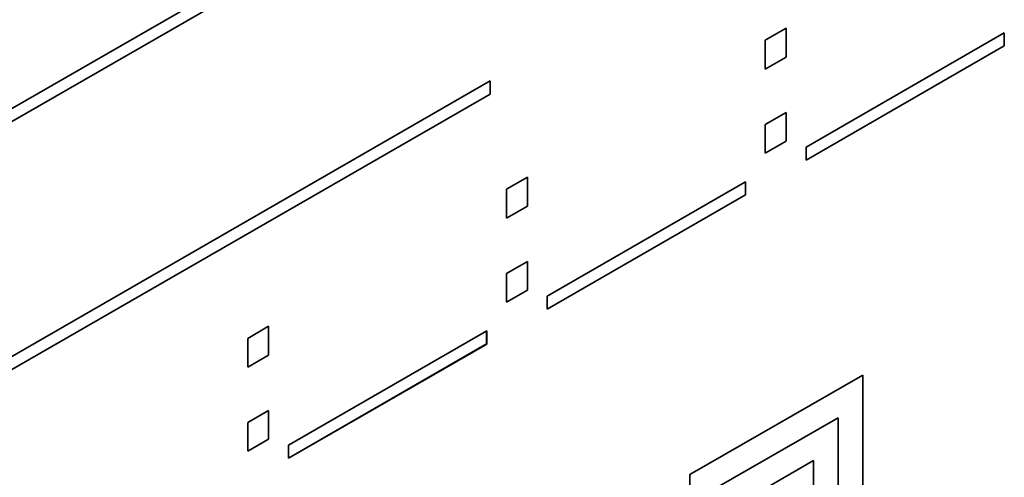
# Model space of a CAD drawing. Header units: millimetres. Extents: x 5 to 415, y 5 to 292.
# Tile 33 of 37: x 377.66 to 383, y 231.72 to 234.2. Entities that reach past the tile are written whole.
import ezdxf

# ---------------------------------------------------------------- set-up
doc = ezdxf.new("R2010")
doc.units = ezdxf.units.MM
doc.layers.add('Sichtbar (ISO)', color=7, linetype='Continuous', lineweight=35)

msp = doc.modelspace()

# ---------------------------------------------------------------- linework, layer by layer
at = {"layer": 'Sichtbar (ISO)'}
for p, q in [((375.40982782, 232.45303673), (380.73089239, 235.51723402)), ((380.73082167, 235.44638532), (375.40982782, 232.38222875)), ((380.73089239, 235.4463446), (375.40982782, 232.38214731)), ((381.70330748, 234.09197783), (381.81676546, 234.15731393)), ((381.81669475, 234.15727321), (381.81669475, 234.00100042)), ((381.81676546, 234.15731393), (381.81676546, 234.0009597)), ((381.92449323, 233.51244359), (383.00062496, 234.13214664)), ((383.00055425, 234.13210592), (383.00055425, 234.06129794)), ((383.00062496, 234.13214664), (383.00062496, 234.06125722)), ((381.70330748, 233.93562359), (381.70330748, 234.09197783)), ((383.00055425, 234.06129794), (381.92449323, 233.44163561)), ((383.00062496, 234.06125722), (381.92449323, 233.44155417)), ((383.00055425, 234.06129794), (383.00062496, 234.06125722)), ((381.81669475, 234.00100042), (381.70330748, 233.93570503)), ((381.81676546, 234.0009597), (381.70330748, 233.93562359)), ((381.81669475, 234.00100042), (381.81676546, 234.0009597)), ((375.95018577, 231.41813845), (380.21001712, 233.87121218)), ((380.20994641, 233.87117146), (380.20994641, 233.80036348)), ((380.21001712, 233.87121218), (380.21001712, 233.80032276)), ((380.20994641, 233.80036348), (375.95018577, 231.34733047)), ((380.21001712, 233.80032276), (375.95018577, 231.34724903)), ((380.20994641, 233.80036348), (380.21001712, 233.80032276)), ((381.70330748, 233.63484045), (381.81676546, 233.70017655)), ((381.81669475, 233.70013583), (381.81669475, 233.54386304)), ((381.81676546, 233.70017655), (381.81676546, 233.54382232)), ((381.70330748, 233.47848621), (381.70330748, 233.63484045)), ((381.81669475, 233.54386304), (381.70330748, 233.47856765)), ((381.81676546, 233.54382232), (381.70330748, 233.47848621)), ((381.81669475, 233.54386304), (381.81676546, 233.54382232)), ((381.92449323, 233.44155417), (381.92449323, 233.51244359)), ((380.29826222, 233.28286607), (380.41172019, 233.34820218)), ((380.41164948, 233.34816146), (380.41164948, 233.19188866)), ((380.41172019, 233.34820218), (380.41172019, 233.19184794)), ((380.51944797, 232.70333184), (381.5955797, 233.32303488)), ((381.59550899, 233.32299416), (381.59550899, 233.25218618)), ((381.5955797, 233.32303488), (381.5955797, 233.25214546)), ((380.29826222, 233.12651184), (380.29826222, 233.28286607)), ((381.59550899, 233.25218618), (380.51944797, 232.63252386)), ((381.5955797, 233.25214546), (380.51944797, 232.63244242)), ((381.59550899, 233.25218618), (381.5955797, 233.25214546)), ((380.41164948, 233.19188866), (380.29826222, 233.12659328)), ((380.41172019, 233.19184794), (380.29826222, 233.12651184)), ((380.41164948, 233.19188866), (380.41172019, 233.19184794)), ((380.29826222, 232.82572869), (380.41172019, 232.8910648)), ((380.41164948, 232.89102408), (380.41164948, 232.73475128)), ((380.41172019, 232.8910648), (380.41172019, 232.73471056)), ((380.29826222, 232.66937446), (380.29826222, 232.82572869)), ((380.41164948, 232.73475128), (380.29826222, 232.6694559)), ((380.41172019, 232.73471056), (380.29826222, 232.66937446)), ((380.41164948, 232.73475128), (380.41172019, 232.73471056)), ((380.51944797, 232.63244242), (380.51944797, 232.70333184)), ((378.89321695, 232.47375432), (379.00667493, 232.53909042)), ((379.00660422, 232.5390497), (379.00660422, 232.38277691)), ((379.00667493, 232.53909042), (379.00667493, 232.38273619)), ((379.11440271, 231.89422008), (380.19053444, 232.51392313)), ((380.19046373, 232.51388241), (380.19046373, 232.44307443)), ((380.19053444, 232.51392313), (380.19053444, 232.44303371)), ((378.89321695, 232.31740008), (378.89321695, 232.47375432)), ((380.19046373, 232.44307443), (379.11440271, 231.8234121)), ((380.19053444, 232.44303371), (379.11440271, 231.82333066)), ((380.19046373, 232.44307443), (380.19053444, 232.44303371)), ((379.00660422, 232.38277691), (378.89321695, 232.31748152)), ((379.00667493, 232.38273619), (378.89321695, 232.31740008)), ((379.00660422, 232.38277691), (379.00667493, 232.38273619)), ((381.29403271, 231.7335422), (382.23277792, 232.27412961)), ((382.23270721, 231.18880604), (382.23270721, 232.27408889)), ((382.23277792, 232.27412961), (382.23277792, 231.18876532)), ((378.89321695, 232.01661694), (379.00667493, 232.08195304)), ((379.00660422, 232.08191232), (379.00660422, 231.92563953)), ((379.00667493, 232.08195304), (379.00667493, 231.92559881)), ((381.42806845, 231.65575765), (382.09860075, 232.04189152)), ((382.09867146, 232.0418508), (381.42813916, 231.65571693)), ((382.09860075, 232.04189152), (382.09867146, 232.0418508)), ((382.09867146, 231.26659059), (382.09867146, 232.0418508)), ((378.89321695, 231.86026271), (378.89321695, 232.01661694)), ((379.00660422, 231.92563953), (378.89321695, 231.86034414)), ((379.00667493, 231.92559881), (378.89321695, 231.86026271)), ((379.00660422, 231.92563953), (379.00667493, 231.92559881)), ((379.11440271, 231.82333066), (379.11440271, 231.89422008)), ((381.56224562, 231.57789166), (381.964565, 231.80957198)), ((381.96449429, 231.34445658), (381.96449429, 231.80953126)), ((381.964565, 231.80957198), (381.964565, 231.34441586)), ((381.29403271, 230.64817791), (381.29403271, 231.7335422))]:
    msp.add_line(p, q, dxfattribs=at)

doc.saveas('drawing.dxf')
